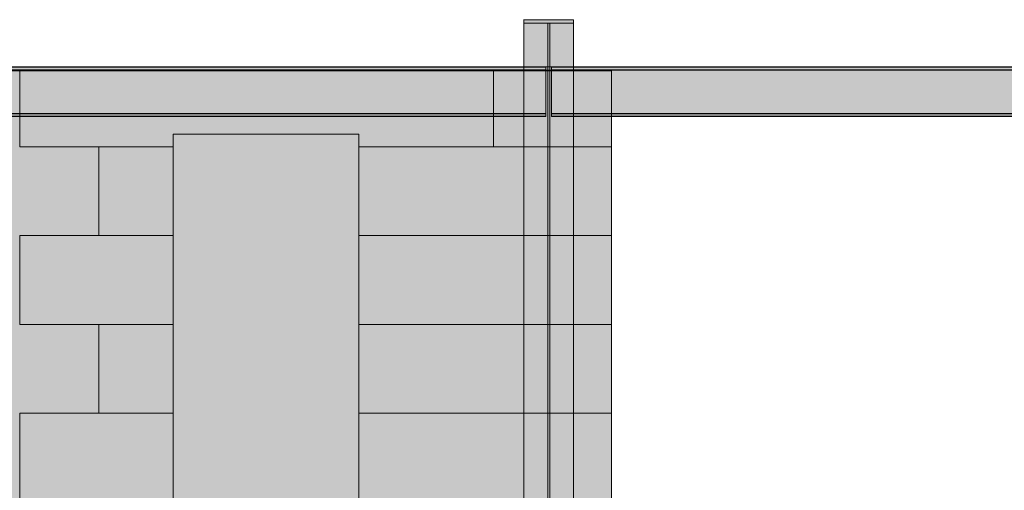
# Model space of a CAD drawing. Header units: millimetres. Extents: x 17 to 413, y 4 to 292.
# Tile 42 of 189: x 176 to 210, y 125 to 141. Entities that reach past the tile are written whole.
import ezdxf

# ---------------------------------------------------------------- set-up
doc = ezdxf.new("R2010")
doc.units = ezdxf.units.MM
doc.linetypes.add('DASHED', pattern=[1.524, 1.27, -0.254])
for name, color, linetype in [('FILL-C_95A8CE', 7, 'Continuous'), ('FILL-C_9CB0D8', 7, 'Continuous'), ('FILL-C_9EB2DB', 7, 'Continuous'), ('FILL-EPS', 7, 'Continuous'), ('LINE-C_2E8C94', 7, 'Continuous'), ('LINE-C_337880', 7, 'Continuous'), ('LINE-STEEL', 7, 'Continuous'), ('LINE-STEEL-DASH', 7, 'DASHED')]:
    doc.layers.add(name, color=color, linetype=linetype)

msp = doc.modelspace()

# ---------------------------------------------------------------- hatches: boundary and pattern name
at = {"layer": 'FILL-C_95A8CE', "true_color": 0x95a8ce}
h = msp.add_hatch(color=253, dxfattribs=at)
h.dxf.hatch_style = 1
h.paths.add_polyline_path([(193.724, 118.396), (193.724, 140.671), (195.432, 140.671), (195.432, 118.396)])
h = msp.add_hatch(color=253, dxfattribs=at)
h.dxf.hatch_style = 1
h.paths.add_polyline_path([(193.724, 118.396), (193.724, 140.671), (195.432, 140.671), (195.432, 118.396)])
h = msp.add_hatch(color=253, dxfattribs=at)
h.dxf.hatch_style = 1
h.paths.add_polyline_path([(193.724, 118.315), (193.724, 140.556), (194.544, 140.556), (194.544, 118.315)])
h = msp.add_hatch(color=253, dxfattribs=at)
h.dxf.hatch_style = 1
h.paths.add_polyline_path([(193.724, 118.315), (193.724, 140.556), (194.544, 140.556), (194.544, 118.315)])
h = msp.add_hatch(color=253, dxfattribs=at)
h.dxf.hatch_style = 1
h.paths.add_polyline_path([(194.612, 118.315), (194.612, 140.556), (195.432, 140.556), (195.432, 118.315)])
h = msp.add_hatch(color=253, dxfattribs=at)
h.dxf.hatch_style = 1
h.paths.add_polyline_path([(194.612, 118.315), (194.612, 140.556), (195.432, 140.556), (195.432, 118.315)])
h = msp.add_hatch(color=253, dxfattribs=at)
h.dxf.hatch_style = 1
h.paths.add_polyline_path([(193.724, 117.251), (193.724, 139.051), (194.544, 139.051), (194.544, 117.251)])
h = msp.add_hatch(color=253, dxfattribs=at)
h.dxf.hatch_style = 1
h.paths.add_polyline_path([(193.724, 117.251), (193.724, 139.051), (194.544, 139.051), (194.544, 117.251)])
h = msp.add_hatch(color=253, dxfattribs=at)
h.dxf.hatch_style = 1
h.paths.add_polyline_path([(193.724, 117.169), (193.724, 138.936), (195.432, 138.936), (195.432, 117.169)])
h = msp.add_hatch(color=253, dxfattribs=at)
h.dxf.hatch_style = 1
h.paths.add_polyline_path([(193.724, 138.936), (195.432, 138.936), (195.432, 117.169), (193.724, 117.169)])
h = msp.add_hatch(color=253, dxfattribs=at)
h.dxf.hatch_style = 1
h.paths.add_polyline_path([(194.612, 117.251), (194.612, 139.051), (195.432, 139.051), (195.432, 117.251)])
h = msp.add_hatch(color=253, dxfattribs=at)
h.dxf.hatch_style = 1
h.paths.add_polyline_path([(194.612, 117.251), (194.612, 139.051), (195.432, 139.051), (195.432, 117.251)])
at = {"layer": 'FILL-C_9CB0D8', "true_color": 0x9cb0d8}
h = msp.add_hatch(color=9, dxfattribs=at)
h.dxf.hatch_style = 1
h.paths.add_polyline_path([(193.713, 140.672), (193.713, 140.672), (193.713, 140.672), (193.713, 140.672), (193.724, 140.671)])
h = msp.add_hatch(color=9, dxfattribs=at)
h.dxf.hatch_style = 1
h.paths.add_polyline_path([(193.713, 140.672), (193.713, 140.672), (193.713, 140.672), (193.713, 140.672), (193.724, 140.671)])
h = msp.add_hatch(color=9, dxfattribs=at)
h.dxf.hatch_style = 1
h.paths.add_polyline_path([(193.724, 140.671), (195.432, 140.671), (195.432, 140.556), (194.612, 140.556), (193.724, 140.556)])
h = msp.add_hatch(color=9, dxfattribs=at)
h.dxf.hatch_style = 1
h.paths.add_polyline_path([(193.724, 140.671), (195.432, 140.671), (195.432, 140.556), (194.612, 140.556), (193.724, 140.556)])
h = msp.add_hatch(color=9, dxfattribs=at)
h.dxf.hatch_style = 1
h.paths.add_polyline_path([(194.544, 139.051), (194.544, 140.556), (194.612, 140.556), (194.612, 139.051)])
h = msp.add_hatch(color=9, dxfattribs=at)
h.dxf.hatch_style = 1
h.paths.add_polyline_path([(194.544, 139.051), (194.544, 140.556), (194.612, 140.556), (194.612, 139.051)])
h = msp.add_hatch(color=9, dxfattribs=at)
h.dxf.hatch_style = 1
h.paths.add_polyline_path([(193.713, 138.934), (193.713, 138.935), (193.724, 138.936), (193.713, 138.934), (193.713, 138.934)])
h = msp.add_hatch(color=9, dxfattribs=at)
h.dxf.hatch_style = 1
h.paths.add_polyline_path([(193.713, 138.934), (193.713, 138.935), (193.724, 138.936), (193.713, 138.934), (193.713, 138.934)])
h = msp.add_hatch(color=9, dxfattribs=at)
h.dxf.hatch_style = 1
h.paths.add_polyline_path([(193.724, 138.936), (193.724, 139.051), (194.612, 139.051), (195.432, 139.051), (195.432, 138.936)])
h = msp.add_hatch(color=9, dxfattribs=at)
h.dxf.hatch_style = 1
h.paths.add_polyline_path([(193.724, 138.936), (193.724, 139.051), (194.612, 139.051), (195.432, 139.051), (195.432, 138.936)])
at = {"layer": 'FILL-C_9EB2DB', "true_color": 0x9eb2db}
h = msp.add_hatch(color=9, dxfattribs=at)
h.dxf.hatch_style = 1
h.paths.add_polyline_path([(193.724, 140.671), (193.713, 140.672), (193.713, 140.672)])
h = msp.add_hatch(color=9, dxfattribs=at)
h.dxf.hatch_style = 1
h.paths.add_polyline_path([(193.713, 140.672), (193.713, 140.672), (193.713, 140.672), (193.713, 140.672), (193.724, 140.671)])
h = msp.add_hatch(color=9, dxfattribs=at)
h.dxf.hatch_style = 1
h.paths.add_polyline_path([(193.724, 140.671), (193.713, 140.672), (193.713, 140.672)])
h = msp.add_hatch(color=9, dxfattribs=at)
h.dxf.hatch_style = 1
h.paths.add_polyline_path([(193.713, 140.672), (193.713, 140.672), (193.713, 140.672), (193.713, 140.672), (193.724, 140.671)])
h = msp.add_hatch(color=9, dxfattribs=at)
h.dxf.hatch_style = 1
h.paths.add_polyline_path([(193.724, 138.936), (193.724, 139.051), (194.544, 139.051), (194.544, 140.556), (193.724, 140.556), (193.724, 140.671), (195.432, 140.671), (195.432, 140.556), (194.612, 140.556), (194.612, 139.051), (195.432, 139.051), (195.432, 138.936)])
h = msp.add_hatch(color=9, dxfattribs=at)
h.dxf.hatch_style = 1
h.paths.add_polyline_path([(193.724, 140.671), (195.432, 140.671), (195.432, 140.556), (194.612, 140.556), (194.612, 139.051), (195.432, 139.051), (195.432, 138.936), (193.724, 138.936), (193.724, 139.051), (194.544, 139.051), (194.544, 140.556), (193.724, 140.556)])
h = msp.add_hatch(color=9, dxfattribs=at)
h.dxf.hatch_style = 1
h.paths.add_polyline_path([(193.724, 138.936), (193.724, 139.051), (194.544, 139.051), (194.544, 140.556), (193.724, 140.556), (193.724, 140.671), (195.432, 140.671), (195.432, 140.556), (194.612, 140.556), (194.612, 139.051), (195.432, 139.051), (195.432, 138.936)])
h = msp.add_hatch(color=9, dxfattribs=at)
h.dxf.hatch_style = 1
h.paths.add_polyline_path([(193.724, 140.671), (195.432, 140.671), (195.432, 140.556), (194.612, 140.556), (194.612, 139.051), (195.432, 139.051), (195.432, 138.936), (193.724, 138.936), (193.724, 139.051), (194.544, 139.051), (194.544, 140.556), (193.724, 140.556)])
h = msp.add_hatch(color=9, dxfattribs=at)
h.dxf.hatch_style = 1
h.paths.add_polyline_path([(163.845, 139.051), (194.477, 139.051), (194.477, 138.956), (163.845, 138.956)])
h = msp.add_hatch(color=9, dxfattribs=at)
h.dxf.hatch_style = 1
h.paths.add_polyline_path([(163.845, 138.956), (163.845, 139.051), (194.477, 139.051), (194.477, 138.956)])
h = msp.add_hatch(color=9, dxfattribs=at)
h.dxf.hatch_style = 1
h.paths.add_polyline_path([(163.845, 139.041), (194.477, 139.041), (194.477, 138.946), (163.845, 138.946)])
h = msp.add_hatch(color=9, dxfattribs=at)
h.dxf.hatch_style = 1
h.paths.add_polyline_path([(163.845, 138.946), (163.845, 139.041), (194.477, 139.041), (194.477, 138.946)])
h = msp.add_hatch(color=9, dxfattribs=at)
h.dxf.hatch_style = 1
h.paths.add_polyline_path([(163.845, 138.956), (194.477, 138.956), (194.477, 137.452), (163.845, 137.452)])
h = msp.add_hatch(color=9, dxfattribs=at)
h.dxf.hatch_style = 1
h.paths.add_polyline_path([(163.845, 137.452), (163.845, 138.956), (194.477, 138.956), (194.477, 137.452)])
h = msp.add_hatch(color=9, dxfattribs=at)
h.dxf.hatch_style = 1
h.paths.add_polyline_path([(163.845, 138.946), (194.477, 138.946), (194.477, 137.442), (163.845, 137.442)])
h = msp.add_hatch(color=9, dxfattribs=at)
h.dxf.hatch_style = 1
h.paths.add_polyline_path([(163.845, 137.442), (163.845, 138.946), (194.477, 138.946), (194.477, 137.442)])
h = msp.add_hatch(color=9, dxfattribs=at)
h.dxf.hatch_style = 1
h.paths.add_polyline_path([(193.713, 138.934), (193.713, 138.935), (193.724, 138.936), (193.713, 138.934), (193.713, 138.934)])
h = msp.add_hatch(color=9, dxfattribs=at)
h.dxf.hatch_style = 1
h.paths.add_polyline_path([(193.724, 138.936), (193.713, 138.934), (193.713, 138.934)])
h = msp.add_hatch(color=9, dxfattribs=at)
h.dxf.hatch_style = 1
h.paths.add_polyline_path([(193.713, 138.934), (193.713, 138.935), (193.724, 138.936), (193.713, 138.934), (193.713, 138.934)])
h = msp.add_hatch(color=9, dxfattribs=at)
h.dxf.hatch_style = 1
h.paths.add_polyline_path([(193.724, 138.936), (193.713, 138.934), (193.713, 138.934)])
h = msp.add_hatch(color=9, dxfattribs=at)
h.dxf.hatch_style = 1
h.paths.add_polyline_path([(194.679, 139.051), (221.317, 139.051), (221.317, 138.956), (194.679, 138.956)])
h = msp.add_hatch(color=9, dxfattribs=at)
h.dxf.hatch_style = 1
h.paths.add_polyline_path([(194.679, 138.956), (194.679, 139.051), (221.317, 139.051), (221.317, 138.956)])
h = msp.add_hatch(color=9, dxfattribs=at)
h.dxf.hatch_style = 1
h.paths.add_polyline_path([(194.679, 139.041), (221.317, 139.041), (221.317, 138.946), (194.679, 138.946)])
h = msp.add_hatch(color=9, dxfattribs=at)
h.dxf.hatch_style = 1
h.paths.add_polyline_path([(194.679, 138.946), (194.679, 139.041), (221.317, 139.041), (221.317, 138.946)])
h = msp.add_hatch(color=9, dxfattribs=at)
h.dxf.hatch_style = 1
h.paths.add_polyline_path([(194.679, 138.956), (221.317, 138.956), (221.317, 137.452), (194.679, 137.452)])
h = msp.add_hatch(color=9, dxfattribs=at)
h.dxf.hatch_style = 1
h.paths.add_polyline_path([(194.679, 137.452), (194.679, 138.956), (221.317, 138.956), (221.317, 137.452)])
h = msp.add_hatch(color=9, dxfattribs=at)
h.dxf.hatch_style = 1
h.paths.add_polyline_path([(194.679, 138.946), (221.317, 138.946), (221.317, 137.442), (194.679, 137.442)])
h = msp.add_hatch(color=9, dxfattribs=at)
h.dxf.hatch_style = 1
h.paths.add_polyline_path([(194.679, 137.442), (194.679, 138.946), (221.317, 138.946), (221.317, 137.442)])
h = msp.add_hatch(color=9, dxfattribs=at)
h.dxf.hatch_style = 1
h.paths.add_polyline_path([(163.845, 137.452), (194.477, 137.452), (194.477, 137.357), (163.845, 137.357)])
h = msp.add_hatch(color=9, dxfattribs=at)
h.dxf.hatch_style = 1
h.paths.add_polyline_path([(163.845, 137.357), (163.845, 137.452), (194.477, 137.452), (194.477, 137.357)])
h = msp.add_hatch(color=9, dxfattribs=at)
h.dxf.hatch_style = 1
h.paths.add_polyline_path([(163.845, 137.442), (194.477, 137.442), (194.477, 137.347), (163.845, 137.347)])
h = msp.add_hatch(color=9, dxfattribs=at)
h.dxf.hatch_style = 1
h.paths.add_polyline_path([(163.845, 137.347), (163.845, 137.442), (194.477, 137.442), (194.477, 137.347)])
h = msp.add_hatch(color=9, dxfattribs=at)
h.dxf.hatch_style = 1
h.paths.add_polyline_path([(194.679, 137.452), (221.317, 137.452), (221.317, 137.357), (194.679, 137.357)])
h = msp.add_hatch(color=9, dxfattribs=at)
h.dxf.hatch_style = 1
h.paths.add_polyline_path([(194.679, 137.357), (194.679, 137.452), (221.317, 137.452), (221.317, 137.357)])
h = msp.add_hatch(color=9, dxfattribs=at)
h.dxf.hatch_style = 1
h.paths.add_polyline_path([(194.679, 137.442), (221.317, 137.442), (221.317, 137.347), (194.679, 137.347)])
h = msp.add_hatch(color=9, dxfattribs=at)
h.dxf.hatch_style = 1
h.paths.add_polyline_path([(194.679, 137.347), (194.679, 137.442), (221.317, 137.442), (221.317, 137.347)])
at = {"layer": 'FILL-EPS', "true_color": 0xccffff}
h = msp.add_hatch(color=7, dxfattribs=at)
h.dxf.hatch_style = 1
h.paths.add_polyline_path([(143.919, 99.738), (143.919, 121.898), (160.938, 138.918), (196.731, 138.918), (196.731, 99.738), (184.205, 99.738), (184.205, 116.241), (177.835, 116.241), (177.835, 99.738)])
h.paths.add_polyline_path([(181.695, 120.738), (188.065, 120.738), (188.065, 136.741), (181.695, 136.741)], flags=0)
h = msp.add_hatch(color=7, dxfattribs=at)
h.dxf.hatch_style = 1
h.paths.add_polyline_path([(143.919, 99.738), (143.919, 121.898), (160.938, 138.918), (196.731, 138.918), (196.731, 99.738), (184.205, 99.738), (184.205, 116.241), (177.835, 116.241), (177.835, 99.738)])
h.paths.add_polyline_path([(181.695, 120.738), (188.065, 120.738), (188.065, 136.741), (181.695, 136.741)], flags=0)
h = msp.add_hatch(color=7, dxfattribs=at)
h.dxf.hatch_style = 1
h.paths.add_polyline_path([(143.919, 99.738), (143.919, 121.898), (160.938, 138.918), (196.731, 138.918), (196.731, 99.738), (184.208, 99.738), (184.208, 116.241), (177.838, 116.241), (177.838, 99.738)])
h.paths.add_polyline_path([(181.698, 120.738), (188.068, 120.738), (188.068, 136.741), (181.698, 136.741)], flags=0)
h = msp.add_hatch(color=7, dxfattribs=at)
h.dxf.hatch_style = 1
h.paths.add_polyline_path([(143.919, 99.738), (143.919, 121.898), (160.938, 138.918), (196.731, 138.918), (196.731, 99.738), (184.208, 99.738), (184.208, 116.241), (177.838, 116.241), (177.838, 99.738)])
h.paths.add_polyline_path([(181.698, 120.738), (188.068, 120.738), (188.068, 136.741), (181.698, 136.741)], flags=0)

# ---------------------------------------------------------------- linework, layer by layer
at = {"layer": 'LINE-C_2E8C94', "lineweight": 5}
for points in [[(143.919, 99.738), (143.919, 121.898), (160.938, 138.918), (196.731, 138.918), (196.731, 99.738), (184.205, 99.738), (184.205, 116.241), (177.835, 116.241), (177.835, 99.738)], [(143.919, 99.738), (143.919, 121.898), (160.938, 138.918), (196.731, 138.918), (196.731, 99.738), (184.205, 99.738), (184.205, 116.241), (177.835, 116.241), (177.835, 99.738)], [(143.919, 99.738), (143.919, 121.898), (160.938, 138.918), (196.731, 138.918), (196.731, 99.738), (184.208, 99.738), (184.208, 116.241), (177.838, 116.241), (177.838, 99.738)], [(143.919, 99.738), (143.919, 121.898), (160.938, 138.918), (196.731, 138.918), (196.731, 99.738), (184.208, 99.738), (184.208, 116.241), (177.838, 116.241), (177.838, 99.738)], [(181.695, 120.738), (188.065, 120.738), (188.065, 136.741), (181.695, 136.741)], [(181.695, 120.738), (188.065, 120.738), (188.065, 136.741), (181.695, 136.741)], [(181.698, 120.738), (188.068, 120.738), (188.068, 136.741), (181.698, 136.741)], [(181.698, 120.738), (188.068, 120.738), (188.068, 136.741), (181.698, 136.741)]]:
    msp.add_lwpolyline(points, close=True, dxfattribs=at)
at = {"layer": 'LINE-C_337880', "lineweight": 5}
for p, q in [((176.431, 136.314), (176.431, 138.911)), ((176.431, 136.314), (176.431, 138.911)), ((192.687, 136.314), (192.687, 138.911)), ((192.687, 136.314), (192.687, 138.911)), ((192.687, 136.314), (192.687, 138.911)), ((192.687, 136.314), (192.687, 138.911)), ((192.687, 136.314), (192.687, 138.911)), ((192.687, 136.314), (192.687, 138.911)), ((176.431, 136.314), (179.14, 136.314)), ((176.431, 136.314), (179.14, 136.314)), ((176.431, 136.314), (179.14, 136.314)), ((176.431, 136.314), (179.14, 136.314)), ((179.14, 133.266), (179.14, 136.314)), ((179.14, 136.314), (181.688, 136.314)), ((179.14, 133.266), (179.14, 136.314)), ((179.14, 136.314), (181.688, 136.314)), ((179.14, 133.266), (179.14, 136.314)), ((179.14, 133.266), (179.14, 136.314)), ((179.14, 136.314), (181.691, 136.314)), ((179.14, 133.266), (179.14, 136.314)), ((179.14, 133.266), (179.14, 136.314)), ((179.14, 136.314), (181.691, 136.314)), ((188.071, 136.314), (192.687, 136.314)), ((188.071, 136.314), (192.687, 136.314)), ((188.075, 136.314), (192.687, 136.314)), ((188.075, 136.314), (192.687, 136.314)), ((192.687, 136.314), (196.725, 136.314)), ((192.687, 136.314), (196.725, 136.314)), ((192.687, 136.314), (196.725, 136.314)), ((192.687, 136.314), (196.725, 136.314)), ((176.431, 133.266), (179.14, 133.266)), ((176.431, 133.266), (179.14, 133.266)), ((176.431, 130.218), (176.431, 133.266)), ((176.431, 133.266), (179.14, 133.266)), ((176.431, 130.218), (176.431, 133.266)), ((176.431, 133.266), (179.14, 133.266)), ((179.14, 133.266), (181.688, 133.266)), ((179.14, 133.266), (181.688, 133.266)), ((179.14, 133.266), (181.691, 133.266)), ((179.14, 133.266), (181.691, 133.266)), ((188.071, 133.266), (196.725, 133.266)), ((188.071, 133.266), (196.725, 133.266)), ((188.075, 133.266), (196.725, 133.266)), ((188.075, 133.266), (196.725, 133.266)), ((176.431, 130.218), (179.14, 130.218)), ((176.431, 130.218), (179.14, 130.218)), ((176.431, 130.218), (179.14, 130.218)), ((176.431, 130.218), (179.14, 130.218)), ((179.14, 127.17), (179.14, 130.218)), ((179.14, 130.218), (181.688, 130.218)), ((179.14, 127.17), (179.14, 130.218)), ((179.14, 130.218), (181.688, 130.218)), ((179.14, 127.17), (179.14, 130.218)), ((179.14, 127.17), (179.14, 130.218)), ((179.14, 130.218), (181.691, 130.218)), ((179.14, 127.17), (179.14, 130.218)), ((179.14, 127.17), (179.14, 130.218)), ((179.14, 130.218), (181.691, 130.218)), ((188.071, 130.218), (196.725, 130.218)), ((188.071, 130.218), (196.725, 130.218)), ((188.075, 130.218), (196.725, 130.218)), ((188.075, 130.218), (196.725, 130.218)), ((176.431, 127.17), (179.14, 127.17)), ((176.431, 127.17), (179.14, 127.17)), ((176.431, 124.122), (176.431, 127.17)), ((176.431, 127.17), (179.14, 127.17)), ((176.431, 124.122), (176.431, 127.17)), ((176.431, 127.17), (179.14, 127.17)), ((179.14, 127.17), (181.688, 127.17)), ((179.14, 127.17), (181.688, 127.17)), ((179.14, 127.17), (181.691, 127.17)), ((179.14, 127.17), (181.691, 127.17)), ((188.071, 127.17), (196.725, 127.17)), ((188.071, 127.17), (196.725, 127.17)), ((188.075, 127.17), (196.725, 127.17)), ((188.075, 127.17), (196.725, 127.17))]:
    msp.add_line(p, q, dxfattribs=at)
at = {"layer": 'LINE-STEEL', "lineweight": 5}
for points in [[(193.713, 140.672), (193.713, 140.672), (193.713, 140.672), (193.713, 140.672), (193.724, 140.671)], [(193.724, 140.671), (193.713, 140.672), (193.713, 140.672)], [(193.713, 140.672), (193.713, 140.672), (193.713, 140.672), (193.713, 140.672), (193.724, 140.671)], [(193.724, 140.671), (193.713, 140.672), (193.713, 140.672)], [(193.713, 140.672), (193.713, 140.672), (193.713, 140.672), (193.713, 140.672), (193.724, 140.671)], [(193.713, 140.672), (193.713, 140.672), (193.713, 140.672), (193.713, 140.672), (193.724, 140.671)], [(193.724, 118.396), (193.724, 118.396), (193.724, 140.671), (195.432, 140.671), (195.432, 140.671), (195.432, 118.396)], [(193.724, 140.671), (195.432, 140.671), (195.432, 140.556), (194.612, 140.556), (193.724, 140.556)], [(193.724, 138.936), (193.724, 139.051), (194.544, 139.051), (194.544, 140.556), (193.724, 140.556), (193.724, 140.671), (195.432, 140.671), (195.432, 140.556), (194.612, 140.556), (194.612, 139.051), (195.432, 139.051), (195.432, 138.936)], [(193.724, 140.671), (195.432, 140.671), (195.432, 140.556), (194.612, 140.556), (194.612, 139.051), (195.432, 139.051), (195.432, 138.936), (193.724, 138.936), (193.724, 139.051), (194.544, 139.051), (194.544, 140.556), (193.724, 140.556)], [(193.724, 138.936), (193.724, 139.051), (194.544, 139.051), (194.544, 140.556), (193.724, 140.556), (193.724, 140.671), (195.432, 140.671), (195.432, 140.556), (194.612, 140.556), (194.612, 139.051), (195.432, 139.051), (195.432, 138.936)], [(193.724, 140.671), (195.432, 140.671), (195.432, 140.556), (194.612, 140.556), (194.612, 139.051), (195.432, 139.051), (195.432, 138.936), (193.724, 138.936), (193.724, 139.051), (194.544, 139.051), (194.544, 140.556), (193.724, 140.556)], [(193.724, 140.671), (195.432, 140.671), (195.432, 140.556), (194.612, 140.556), (193.724, 140.556)], [(193.724, 118.396), (193.724, 118.396), (193.724, 140.671), (195.432, 140.671), (195.432, 140.671), (195.432, 118.396)], [(193.724, 118.315), (193.724, 118.315), (193.724, 140.556), (194.544, 140.556), (194.544, 140.556), (194.544, 118.315)], [(193.724, 118.315), (193.724, 118.315), (193.724, 140.556), (194.544, 140.556), (194.544, 140.556), (194.544, 118.315)], [(194.544, 139.051), (194.544, 139.051), (194.544, 139.051), (194.544, 140.556), (194.544, 140.556), (194.544, 140.556), (194.544, 140.556), (194.612, 140.556), (194.612, 140.556), (194.612, 140.556), (194.612, 140.556), (194.612, 139.051), (194.612, 139.051), (194.612, 139.051), (194.612, 139.051), (194.544, 139.051)], [(194.544, 139.051), (194.544, 139.051), (194.544, 139.051), (194.544, 140.556), (194.544, 140.556), (194.544, 140.556), (194.544, 140.556), (194.612, 140.556), (194.612, 140.556), (194.612, 140.556), (194.612, 140.556), (194.612, 139.051), (194.612, 139.051), (194.612, 139.051), (194.612, 139.051), (194.544, 139.051)], [(194.612, 118.315), (194.612, 118.315), (194.612, 140.556), (195.432, 140.556), (195.432, 140.556), (195.432, 118.315)], [(194.612, 118.315), (194.612, 118.315), (194.612, 140.556), (195.432, 140.556), (195.432, 140.556), (195.432, 118.315)], [(163.845, 139.051), (194.477, 139.051), (194.477, 138.956), (163.845, 138.956)], [(163.845, 138.956), (163.845, 139.051), (194.477, 139.051), (194.477, 138.956)], [(163.845, 139.041), (194.477, 139.041), (194.477, 138.946), (163.845, 138.946)], [(163.845, 138.946), (163.845, 139.041), (194.477, 139.041), (194.477, 138.946)], [(163.845, 138.956), (194.477, 138.956), (194.477, 137.452), (163.845, 137.452)], [(163.845, 137.452), (163.845, 138.956), (194.477, 138.956), (194.477, 137.452)], [(163.845, 138.946), (194.477, 138.946), (194.477, 137.442), (163.845, 137.442)], [(163.845, 137.442), (163.845, 138.946), (194.477, 138.946), (194.477, 137.442)], [(193.713, 138.934), (193.713, 138.935), (193.724, 138.936), (193.713, 138.934), (193.713, 138.934)], [(193.713, 138.934), (193.713, 138.935), (193.724, 138.936), (193.713, 138.934), (193.713, 138.934)], [(193.724, 138.936), (193.713, 138.934), (193.713, 138.934)], [(193.713, 138.934), (193.713, 138.935), (193.724, 138.936), (193.713, 138.934), (193.713, 138.934)], [(193.724, 138.936), (193.713, 138.934), (193.713, 138.934)], [(193.713, 138.934), (193.713, 138.935), (193.724, 138.936), (193.713, 138.934), (193.713, 138.934)], [(193.724, 117.251), (193.724, 117.251), (193.724, 117.251), (193.724, 139.051), (194.544, 139.051), (194.544, 139.051), (194.544, 139.051), (194.544, 139.051), (194.544, 117.251), (193.724, 117.251)], [(193.724, 138.936), (193.724, 139.051), (194.612, 139.051), (195.432, 139.051), (195.432, 138.936)], [(193.724, 138.936), (193.724, 139.051), (194.612, 139.051), (195.432, 139.051), (195.432, 138.936)], [(193.724, 117.251), (193.724, 117.251), (193.724, 117.251), (193.724, 139.051), (194.544, 139.051), (194.544, 139.051), (194.544, 139.051), (194.544, 139.051), (194.544, 117.251), (193.724, 117.251)], [(193.724, 117.169), (193.724, 138.936), (195.432, 138.936), (195.432, 117.169)], [(193.724, 138.936), (195.432, 138.936), (195.432, 117.169), (193.724, 117.169)], [(194.612, 117.251), (194.612, 117.251), (194.612, 117.251), (194.612, 139.051), (195.432, 139.051), (195.432, 139.051), (195.432, 139.051), (195.432, 139.051), (195.432, 117.251), (194.612, 117.251)], [(194.612, 117.251), (194.612, 117.251), (194.612, 117.251), (194.612, 139.051), (195.432, 139.051), (195.432, 139.051), (195.432, 139.051), (195.432, 139.051), (195.432, 117.251), (194.612, 117.251)], [(194.679, 139.051), (194.679, 139.051), (221.317, 139.051), (221.317, 138.956), (194.679, 138.956)], [(194.679, 138.956), (194.679, 139.051), (221.317, 139.051), (221.317, 139.051), (221.317, 138.956), (194.679, 138.956)], [(194.679, 139.041), (194.679, 139.041), (221.317, 139.041), (221.317, 138.946), (194.679, 138.946)], [(194.679, 138.946), (194.679, 139.041), (221.317, 139.041), (221.317, 139.041), (221.317, 138.946), (194.679, 138.946)], [(194.679, 138.956), (221.317, 138.956), (221.317, 137.452), (194.679, 137.452)], [(194.679, 137.452), (194.679, 138.956), (221.317, 138.956), (221.317, 137.452)], [(194.679, 138.946), (221.317, 138.946), (221.317, 137.442), (194.679, 137.442)], [(194.679, 137.442), (194.679, 138.946), (221.317, 138.946), (221.317, 137.442)], [(163.845, 137.452), (194.477, 137.452), (194.477, 137.357), (163.845, 137.357)], [(163.845, 137.357), (163.845, 137.452), (194.477, 137.452), (194.477, 137.357)], [(163.845, 137.442), (194.477, 137.442), (194.477, 137.347), (163.845, 137.347)], [(163.845, 137.347), (163.845, 137.442), (194.477, 137.442), (194.477, 137.347)], [(194.679, 137.452), (194.679, 137.452), (221.317, 137.452), (221.317, 137.357), (194.679, 137.357)], [(194.679, 137.357), (194.679, 137.452), (221.317, 137.452), (221.317, 137.452), (221.317, 137.357), (194.679, 137.357)], [(194.679, 137.442), (194.679, 137.442), (221.317, 137.442), (221.317, 137.347), (194.679, 137.347)], [(194.679, 137.347), (194.679, 137.442), (221.317, 137.442), (221.317, 137.442), (221.317, 137.347), (194.679, 137.347)]]:
    msp.add_lwpolyline(points, close=True, dxfattribs=at)
at = {"layer": 'LINE-STEEL-DASH', "lineweight": 5}
for points in [[(164.599, 139.051), (193.724, 139.051), (193.724, 140.556), (193.724, 140.671), (195.432, 140.671), (195.432, 140.671), (195.432, 140.556), (195.432, 140.556), (195.432, 139.051), (195.432, 139.051), (195.432, 139.051), (220.564, 139.051)], [(220.564, 117.974), (195.432, 117.974), (195.432, 117.251), (195.432, 117.169), (194.351, 117.169), (177.638, 100.456), (177.638, 100.456), (177.556, 100.537), (176.515, 101.579), (176.492, 101.601), (176.411, 101.683), (192.885, 118.156), (192.885, 118.217), (192.885, 118.417), (192.885, 118.584), (192.885, 120.354), (192.885, 120.431), (192.885, 120.598), (193.724, 120.598), (193.724, 137.347), (164.599, 137.347)]]:
    msp.add_lwpolyline(points, dxfattribs=at)
for points in [[(193.713, 140.672), (193.713, 140.672), (193.713, 140.672), (193.713, 140.672), (193.713, 140.672), (193.713, 140.672), (193.713, 140.672), (193.724, 140.671), (193.713, 140.672)], [(195.432, 137.347), (195.432, 120.598), (195.901, 120.598), (196.789, 120.598), (205.698, 120.598), (206.702, 120.598), (208.427, 120.598), (208.591, 120.598), (219.651, 120.598), (219.718, 120.598), (220.398, 120.598), (220.398, 120.598), (220.564, 120.598), (220.564, 137.347)]]:
    msp.add_lwpolyline(points, close=True, dxfattribs=at)

doc.saveas('drawing.dxf')
